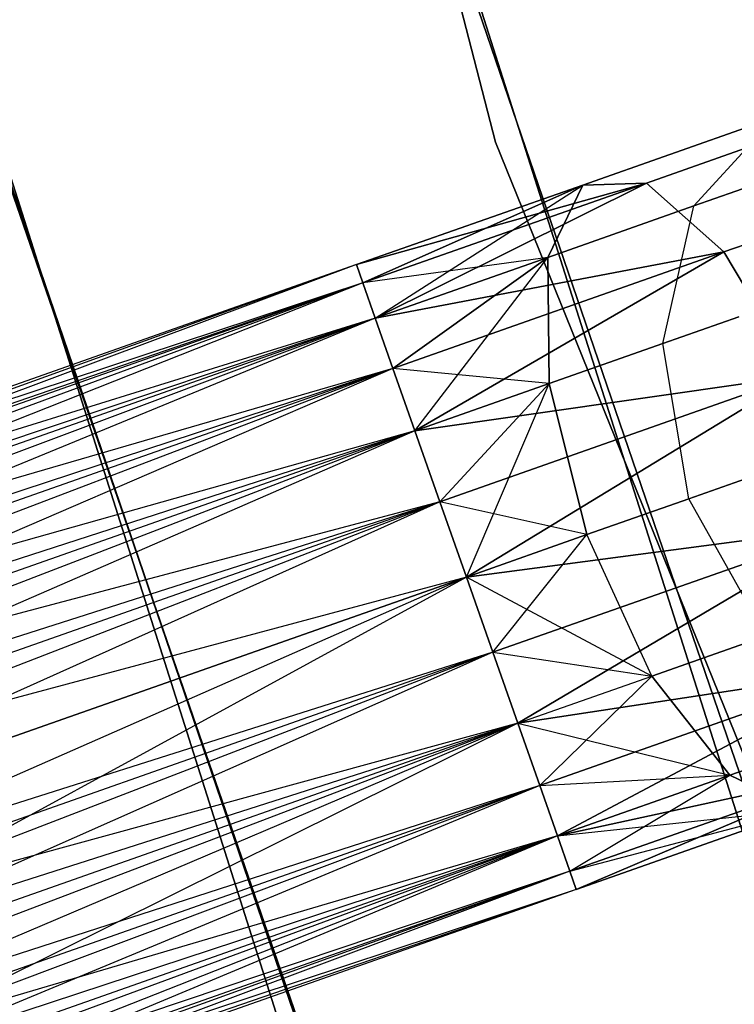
# Model space of a CAD drawing. Extents: x -91 to 91, y -91 to 262.
# Tile 48 of 256: x -60.25 to -58.11, y -22.02 to -19.07. Entities that reach past the tile are written whole.
import ezdxf

# ---------------------------------------------------------------- set-up
doc = ezdxf.new("R2010")
doc.units = 0
doc.header["$LTSCALE"] = 25.4
doc.layers.get('0').update_dxf_attribs({"linetype": 'CONTINUOUS'})

# ---------------------------------------------------------------- blocks, each defined once
blk = doc.blocks.new('ETE0_STL_1')
at = {"color": 0}
for p, q in [((-60.8559, -11.5916, 327.5076), (-58.8222, -19.4357, 327.5076)), ((-58.8222, -19.4357, 328.5076), (-60.8559, -11.5916, 328.5076)), ((-60.8559, -11.5916, 327.5076), (-58.8222, -19.4357, 327.5076)), ((-58.8222, -19.4357, 328.5076), (-60.8559, -11.5916, 328.5076)), ((-57.7321, -22.6053, 330.5076), (-60.1888, -14.8764, 330.5076)), ((-60.1888, -14.8764, 321.0076), (-57.7321, -22.6053, 321.0076)), ((-60.1888, -14.8764, 321.0076), (-57.7321, -22.6053, 321.0076)), ((-57.7321, -22.6053, 330.5076), (-60.1888, -14.8764, 330.5076)), ((-61.645, -15.2363, 330.5076), (-59.1289, -23.1523, 330.5076)), ((-59.1289, -23.1523, 321.0076), (-61.645, -15.2363, 321.0076)), ((-61.645, -15.2363, 330.5076), (-59.1289, -23.1523, 330.5076)), ((-59.1289, -23.1523, 321.0076), (-61.645, -15.2363, 321.0076)), ((-59.8479, -16.1935, 159.5), (-57.2222, -23.8667, 159.5)), ((-57.2222, -23.8667, 169), (-59.8479, -16.1935, 169)), ((-57.2222, -23.8667, 169), (-59.8479, -16.1935, 169)), ((-59.8479, -16.1935, 159.5), (-57.2222, -23.8667, 159.5)), ((-58.6066, -24.4441, 159.5), (-61.2958, -16.5853, 159.5)), ((-61.2958, -16.5853, 169), (-58.6066, -24.4441, 169)), ((-58.6066, -24.4441, 159.5), (-61.2958, -16.5853, 159.5)), ((-61.2958, -16.5853, 169), (-58.6066, -24.4441, 169)), ((-61.245, -16.7721, 158.5), (-58.5318, -24.6227, 158.5)), ((-58.5318, -24.6227, 159.5), (-61.245, -16.7721, 159.5)), ((-61.245, -16.7721, 158.5), (-58.5318, -24.6227, 158.5)), ((-58.5318, -24.6227, 159.5), (-61.245, -16.7721, 159.5)), ((-57.6495, -19.3052, 320.3427), (-58.3701, -19.5587, 319.8322)), ((-57.6495, -19.3052, 320.3427), (-58.3701, -19.5587, 319.8322)), ((-58.3701, -19.5587, 170.183), (-57.6495, -19.3052, 169.6726)), ((-58.3701, -19.5587, 170.183), (-57.6495, -19.3052, 169.6726)), ((-57.9856, -19.3623, 320.6786), (-58.5608, -19.5646, 320.2712)), ((-57.9856, -19.3623, 320.6786), (-58.5608, -19.5646, 320.2712)), ((-58.5608, -19.5646, 169.744), (-57.9856, -19.3623, 169.3366)), ((-58.5608, -19.5646, 169.744), (-57.9856, -19.3623, 169.3366)), ((-58.2278, -19.6274, 320.9951), (-57.9856, -19.3623, 320.6786)), ((-58.2278, -19.6274, 320.9951), (-57.9856, -19.3623, 320.6786)), ((-58.2278, -19.6274, 169.0201), (-57.9856, -19.3623, 169.3366)), ((-58.2278, -19.6274, 169.0201), (-57.9856, -19.3623, 169.3366)), ((-58.8222, -19.4357, 327.5076), (-58.8222, -19.4357, 328.5076)), ((-58.8222, -19.4357, 327.5076), (-55.7821, -26.9473, 327.5076)), ((-55.7821, -26.9473, 328.5076), (-58.8222, -19.4357, 328.5076)), ((-58.8222, -19.4357, 327.5076), (-58.8222, -19.4357, 328.5076)), ((-58.8222, -19.4357, 327.5076), (-55.7821, -26.9473, 327.5076)), ((-55.7821, -26.9473, 328.5076), (-58.8222, -19.4357, 328.5076)), ((-57.2965, -19.4693, 320.0641), (-58.1377, -19.7652, 319.4683)), ((-57.2965, -19.4693, 320.0641), (-58.1377, -19.7652, 319.4683)), ((-58.1377, -19.7652, 170.5469), (-57.2965, -19.4693, 169.9511)), ((-58.1377, -19.7652, 170.5469), (-57.2965, -19.4693, 169.9511)), ((-57.935, -19.5244, 321.4596), (-58.2278, -19.6274, 320.9951)), ((-57.935, -19.5244, 321.4596), (-58.2278, -19.6274, 320.9951)), ((-58.2278, -19.6274, 169.0201), (-57.935, -19.5244, 168.5556)), ((-58.2278, -19.6274, 169.0201), (-57.935, -19.5244, 168.5556)), ((-58.3701, -19.5587, 319.8322), (-59.2393, -19.8033, 319.8871)), ((-58.3701, -19.5587, 319.8322), (-59.2393, -19.8033, 319.8871)), ((-59.2393, -19.8033, 170.1281), (-58.3701, -19.5587, 170.183)), ((-59.2393, -19.8033, 170.1281), (-58.3701, -19.5587, 170.183)), ((-58.5608, -19.5646, 320.2712), (-59.2393, -19.8033, 320.1281)), ((-58.5608, -19.5646, 320.2712), (-59.2393, -19.8033, 319.8871)), ((-58.5608, -19.5646, 320.2712), (-59.2393, -19.8033, 320.1281)), ((-58.5608, -19.5646, 320.2712), (-59.2393, -19.8033, 319.8871)), ((-59.2393, -19.8033, 170.1281), (-58.5608, -19.5646, 169.744)), ((-59.2393, -19.8033, 169.8871), (-58.5608, -19.5646, 169.744)), ((-59.2393, -19.8033, 169.8871), (-58.5608, -19.5646, 169.744)), ((-59.2393, -19.8033, 170.1281), (-58.5608, -19.5646, 169.744)), ((-58.3701, -19.5587, 319.8322), (-59.2201, -19.8577, 319.653)), ((-58.3701, -19.5587, 319.8322), (-59.2201, -19.8577, 319.653)), ((-59.2201, -19.8577, 170.3622), (-58.3701, -19.5587, 170.183)), ((-59.2201, -19.8577, 170.3622), (-58.3701, -19.5587, 170.183)), ((-58.5608, -19.5646, 320.2712), (-59.2201, -19.8577, 320.3622)), ((-58.5608, -19.5646, 320.2712), (-59.2201, -19.8577, 320.3622)), ((-59.2201, -19.8577, 169.653), (-58.5608, -19.5646, 169.744)), ((-59.2201, -19.8577, 169.653), (-58.5608, -19.5646, 169.744)), ((-58.3701, -19.5587, 319.8322), (-59.1829, -19.9634, 319.4395)), ((-58.3701, -19.5587, 319.8322), (-59.1829, -19.9634, 319.4395)), ((-59.1829, -19.9634, 170.5757), (-58.3701, -19.5587, 170.183)), ((-59.1829, -19.9634, 170.5757), (-58.3701, -19.5587, 170.183)), ((-59.1829, -19.9634, 169.4395), (-58.5608, -19.5646, 169.744)), ((-59.1829, -19.9634, 169.4395), (-58.5608, -19.5646, 169.744)), ((-58.666, -19.7816, 320.6847), (-58.5608, -19.5646, 320.2712)), ((-58.666, -19.7816, 320.6847), (-58.5608, -19.5646, 320.2712)), ((-58.5608, -19.5646, 169.744), (-58.666, -19.7816, 169.3306)), ((-58.5608, -19.5646, 169.744), (-58.666, -19.7816, 169.3306)), ((-58.5608, -19.5646, 320.2712), (-58.3701, -19.5587, 319.8322)), ((-58.5608, -19.5646, 320.2712), (-58.3701, -19.5587, 319.8322)), ((-58.3701, -19.5587, 170.183), (-58.5608, -19.5646, 169.744)), ((-58.3701, -19.5587, 170.183), (-58.5608, -19.5646, 169.744)), ((-58.3701, -19.5587, 319.8322), (-58.1377, -19.7652, 319.4683)), ((-58.3701, -19.5587, 319.8322), (-58.1377, -19.7652, 319.4683)), ((-58.1377, -19.7652, 170.5469), (-58.3701, -19.5587, 170.183)), ((-58.1377, -19.7652, 170.5469), (-58.3701, -19.5587, 170.183)), ((-58.2278, -19.6274, 320.9951), (-58.666, -19.7816, 320.6847)), ((-58.2278, -19.6274, 320.9951), (-58.666, -19.7816, 320.6847)), ((-58.666, -19.7816, 169.3306), (-58.2278, -19.6274, 169.0201)), ((-58.666, -19.7816, 169.3306), (-58.2278, -19.6274, 169.0201)), ((-58.3206, -20.0399, 321.2195), (-58.2278, -19.6274, 320.9951)), ((-58.3206, -20.0399, 321.2195), (-58.2278, -19.6274, 320.9951)), ((-58.3206, -20.0399, 168.7957), (-58.2278, -19.6274, 169.0201)), ((-58.3206, -20.0399, 168.7957), (-58.2278, -19.6274, 169.0201)), ((-58.1377, -19.7652, 319.4683), (-59.1829, -19.9634, 319.4395)), ((-58.1377, -19.7652, 319.4683), (-59.1829, -19.9634, 319.4395)), ((-59.1829, -19.9634, 170.5757), (-58.1377, -19.7652, 170.5469)), ((-59.1829, -19.9634, 170.5757), (-58.1377, -19.7652, 170.5469)), ((-58.1377, -19.7652, 319.4683), (-59.1299, -20.1142, 319.2591)), ((-58.1377, -19.7652, 319.4683), (-59.1299, -20.1142, 319.2591)), ((-59.1299, -20.1142, 170.7561), (-58.1377, -19.7652, 170.5469)), ((-59.1299, -20.1142, 170.7561), (-58.1377, -19.7652, 170.5469)), ((-58.1377, -19.7652, 319.4683), (-59.064, -20.3014, 319.1222)), ((-58.1377, -19.7652, 319.4683), (-59.064, -20.3014, 319.1222)), ((-59.064, -20.3014, 170.8931), (-58.1377, -19.7652, 170.5469)), ((-59.064, -20.3014, 170.8931), (-58.1377, -19.7652, 170.5469)), ((-58.1377, -19.7652, 319.4683), (-57.9167, -20.1367, 319.2628)), ((-58.1377, -19.7652, 319.4683), (-57.9167, -20.1367, 319.2628)), ((-57.9167, -20.1367, 170.7524), (-58.1377, -19.7652, 170.5469)), ((-57.9167, -20.1367, 170.7524), (-58.1377, -19.7652, 170.5469)), ((-59.2393, -19.8033, 170.1281), (-66.4953, -22.3559, 170.1281)), ((-59.2393, -19.8033, 170.1281), (-66.4953, -22.3559, 170.1281)), ((-59.2393, -19.8033, 169.8871), (-66.4953, -22.3559, 170.1281)), ((-59.2393, -19.8033, 169.8871), (-66.4953, -22.3559, 170.1281)), ((-59.2393, -19.8033, 169.8871), (-66.4762, -22.4103, 169.653)), ((-59.2393, -19.8033, 169.8871), (-66.4762, -22.4103, 169.653)), ((-59.2393, -19.8033, 320.1281), (-62.0914, -20.8678, 320.1334)), ((-59.2393, -19.8033, 320.1281), (-62.0914, -20.8678, 320.1334)), ((-59.2393, -19.8033, 319.8871), (-62.0435, -20.7898, 319.6635)), ((-59.2393, -19.8033, 320.1281), (-62.0435, -20.7898, 319.6635)), ((-59.2393, -19.8033, 320.1281), (-62.0435, -20.7898, 319.6635)), ((-59.2393, -19.8033, 319.8871), (-62.0435, -20.7898, 319.6635)), ((-59.2393, -19.8033, 320.1281), (-59.2201, -19.8577, 320.3622)), ((-59.2201, -19.8577, 319.653), (-59.2393, -19.8033, 319.8871)), ((-59.2393, -19.8033, 320.1281), (-59.2201, -19.8577, 320.3622)), ((-59.2201, -19.8577, 319.653), (-59.2393, -19.8033, 319.8871)), ((-59.2201, -19.8577, 170.3622), (-59.2393, -19.8033, 170.1281)), ((-59.2393, -19.8033, 169.8871), (-59.2201, -19.8577, 169.653)), ((-59.2393, -19.8033, 169.8871), (-59.2201, -19.8577, 169.653)), ((-59.2201, -19.8577, 170.3622), (-59.2393, -19.8033, 170.1281)), ((-58.666, -19.7816, 320.6847), (-59.2201, -19.8577, 320.3622)), ((-58.666, -19.7816, 320.6847), (-59.2201, -19.8577, 320.3622)), ((-58.666, -19.7816, 320.6847), (-59.1829, -19.9634, 320.5757)), ((-58.666, -19.7816, 320.6847), (-59.1829, -19.9634, 320.5757)), ((-59.1829, -19.9634, 169.4395), (-58.666, -19.7816, 169.3306)), ((-59.1829, -19.9634, 169.4395), (-58.666, -19.7816, 169.3306)), ((-58.666, -19.7816, 320.6847), (-59.1299, -20.1142, 320.7561)), ((-58.666, -19.7816, 320.6847), (-59.1299, -20.1142, 320.7561)), ((-59.1299, -20.1142, 169.2591), (-58.666, -19.7816, 169.3306)), ((-59.1299, -20.1142, 169.2591), (-58.666, -19.7816, 169.3306)), ((-59.064, -20.3014, 169.1222), (-58.666, -19.7816, 169.3306)), ((-59.064, -20.3014, 169.1222), (-58.666, -19.7816, 169.3306)), ((-58.6617, -20.1598, 320.9779), (-58.666, -19.7816, 320.6847)), ((-58.6617, -20.1598, 320.9779), (-58.666, -19.7816, 320.6847)), ((-58.666, -19.7816, 169.3306), (-58.6617, -20.1598, 169.0373)), ((-58.666, -19.7816, 169.3306), (-58.6617, -20.1598, 169.0373)), ((-59.2201, -19.8577, 170.3622), (-66.4953, -22.3559, 170.1281)), ((-59.2201, -19.8577, 170.3622), (-66.4953, -22.3559, 170.1281)), ((-59.2201, -19.8577, 169.653), (-66.4762, -22.4103, 169.653)), ((-59.2201, -19.8577, 169.653), (-66.4762, -22.4103, 169.653)), ((-59.2201, -19.8577, 170.3622), (-66.439, -22.516, 170.5757)), ((-59.2201, -19.8577, 170.3622), (-66.439, -22.516, 170.5757)), ((-59.2201, -19.8577, 320.3622), (-62.0914, -20.8678, 320.1334)), ((-59.2201, -19.8577, 320.3622), (-62.0914, -20.8678, 320.1334)), ((-59.2201, -19.8577, 319.653), (-62.0435, -20.7898, 319.6635)), ((-59.2201, -19.8577, 319.653), (-62.0435, -20.7898, 319.6635)), ((-59.2201, -19.8577, 319.653), (-61.924, -20.9277, 319.2211)), ((-59.2201, -19.8577, 319.653), (-61.924, -20.9277, 319.2211)), ((-59.2201, -19.8577, 320.3622), (-59.1829, -19.9634, 320.5757)), ((-59.1829, -19.9634, 319.4395), (-59.2201, -19.8577, 319.653)), ((-59.2201, -19.8577, 320.3622), (-59.1829, -19.9634, 320.5757)), ((-59.1829, -19.9634, 319.4395), (-59.2201, -19.8577, 319.653)), ((-59.1829, -19.9634, 170.5757), (-59.2201, -19.8577, 170.3622)), ((-59.2201, -19.8577, 169.653), (-59.1829, -19.9634, 169.4395)), ((-59.2201, -19.8577, 169.653), (-59.1829, -19.9634, 169.4395)), ((-59.1829, -19.9634, 170.5757), (-59.2201, -19.8577, 170.3622)), ((-59.1829, -19.9634, 169.4395), (-66.4762, -22.4103, 169.653)), ((-59.1829, -19.9634, 169.4395), (-66.4762, -22.4103, 169.653)), ((-59.1829, -19.9634, 170.5757), (-66.439, -22.516, 170.5757)), ((-59.1829, -19.9634, 170.5757), (-66.439, -22.516, 170.5757)), ((-59.1829, -19.9634, 169.4395), (-66.3859, -22.6668, 169.2591)), ((-59.1829, -19.9634, 169.4395), (-66.3859, -22.6668, 169.2591)), ((-59.1829, -19.9634, 320.5757), (-62.0914, -20.8678, 320.1334)), ((-59.1829, -19.9634, 320.5757), (-62.0914, -20.8678, 320.1334)), ((-59.1829, -19.9634, 320.5757), (-62.0567, -21.1438, 320.5228)), ((-59.1829, -19.9634, 320.5757), (-62.0567, -21.1438, 320.5228)), ((-59.1829, -19.9634, 319.4395), (-61.924, -20.9277, 319.2211)), ((-59.1829, -19.9634, 319.4395), (-61.924, -20.9277, 319.2211)), ((-59.1829, -19.9634, 320.5757), (-59.1299, -20.1142, 320.7561)), ((-59.1299, -20.1142, 319.2591), (-59.1829, -19.9634, 319.4395)), ((-59.1829, -19.9634, 320.5757), (-59.1299, -20.1142, 320.7561)), ((-59.1299, -20.1142, 319.2591), (-59.1829, -19.9634, 319.4395)), ((-59.1299, -20.1142, 170.7561), (-59.1829, -19.9634, 170.5757)), ((-59.1829, -19.9634, 169.4395), (-59.1299, -20.1142, 169.2591)), ((-59.1829, -19.9634, 169.4395), (-59.1299, -20.1142, 169.2591)), ((-59.1299, -20.1142, 170.7561), (-59.1829, -19.9634, 170.5757)), ((-58.0927, -19.9597, 321.5811), (-58.3206, -20.0399, 321.2195)), ((-58.0927, -19.9597, 321.5811), (-58.3206, -20.0399, 321.2195)), ((-58.3206, -20.0399, 168.7957), (-58.0927, -19.9597, 168.4341)), ((-58.3206, -20.0399, 168.7957), (-58.0927, -19.9597, 168.4341)), ((-58.3206, -20.0399, 321.2195), (-58.6617, -20.1598, 320.9779)), ((-58.3206, -20.0399, 321.2195), (-58.6617, -20.1598, 320.9779)), ((-58.6617, -20.1598, 169.0373), (-58.3206, -20.0399, 168.7957)), ((-58.6617, -20.1598, 169.0373), (-58.3206, -20.0399, 168.7957)), ((-58.2428, -20.5051, 321.3005), (-58.3206, -20.0399, 321.2195)), ((-58.2428, -20.5051, 321.3005), (-58.3206, -20.0399, 321.2195)), ((-58.2428, -20.5051, 168.7147), (-58.3206, -20.0399, 168.7957)), ((-58.2428, -20.5051, 168.7147), (-58.3206, -20.0399, 168.7957)), ((-59.1299, -20.1142, 170.7561), (-66.439, -22.516, 170.5757)), ((-59.1299, -20.1142, 170.7561), (-66.439, -22.516, 170.5757)), ((-59.1299, -20.1142, 169.2591), (-66.3859, -22.6668, 169.2591)), ((-59.1299, -20.1142, 169.2591), (-66.3859, -22.6668, 169.2591)), ((-59.1299, -20.1142, 170.7561), (-66.3201, -22.8539, 170.8931)), ((-59.1299, -20.1142, 170.7561), (-66.3201, -22.8539, 170.8931)), ((-59.1299, -20.1142, 320.7561), (-62.0567, -21.1438, 320.5228)), ((-59.1299, -20.1142, 320.7561), (-62.0567, -21.1438, 320.5228)), ((-59.1299, -20.1142, 319.2591), (-61.924, -20.9277, 319.2211)), ((-59.1299, -20.1142, 319.2591), (-61.924, -20.9277, 319.2211)), ((-59.1299, -20.1142, 319.2591), (-61.7604, -21.2499, 318.9072)), ((-59.1299, -20.1142, 319.2591), (-61.7604, -21.2499, 318.9072)), ((-58.6617, -20.1598, 320.9779), (-59.1299, -20.1142, 320.7561)), ((-59.1299, -20.1142, 320.7561), (-59.064, -20.3014, 320.8931)), ((-58.6617, -20.1598, 320.9779), (-59.1299, -20.1142, 320.7561)), ((-59.064, -20.3014, 319.1222), (-59.1299, -20.1142, 319.2591)), ((-59.1299, -20.1142, 320.7561), (-59.064, -20.3014, 320.8931)), ((-59.064, -20.3014, 319.1222), (-59.1299, -20.1142, 319.2591)), ((-59.064, -20.3014, 170.8931), (-59.1299, -20.1142, 170.7561)), ((-59.1299, -20.1142, 169.2591), (-59.064, -20.3014, 169.1222)), ((-59.1299, -20.1142, 169.2591), (-59.064, -20.3014, 169.1222)), ((-59.064, -20.3014, 170.8931), (-59.1299, -20.1142, 170.7561)), ((-57.9167, -20.1367, 319.2628), (-59.064, -20.3014, 319.1222)), ((-57.9167, -20.1367, 319.2628), (-59.064, -20.3014, 319.1222)), ((-59.064, -20.3014, 170.8931), (-57.9167, -20.1367, 170.7524)), ((-59.064, -20.3014, 170.8931), (-57.9167, -20.1367, 170.7524)), ((-58.6617, -20.1598, 320.9779), (-59.064, -20.3014, 320.8931)), ((-58.6617, -20.1598, 320.9779), (-59.064, -20.3014, 320.8931)), ((-59.064, -20.3014, 169.1222), (-58.6617, -20.1598, 169.0373)), ((-59.064, -20.3014, 169.1222), (-58.6617, -20.1598, 169.0373)), ((-57.9167, -20.1367, 319.2628), (-58.9892, -20.514, 319.0367)), ((-57.9167, -20.1367, 319.2628), (-58.9892, -20.514, 319.0367)), ((-58.9892, -20.514, 170.9785), (-57.9167, -20.1367, 170.7524)), ((-58.9892, -20.514, 170.9785), (-57.9167, -20.1367, 170.7524)), ((-58.6617, -20.1598, 320.9779), (-58.9892, -20.514, 320.9785)), ((-58.6617, -20.1598, 320.9779), (-58.9892, -20.514, 320.9785)), ((-58.9892, -20.514, 169.0367), (-58.6617, -20.1598, 169.0373)), ((-58.9892, -20.514, 169.0367), (-58.6617, -20.1598, 169.0373)), ((-57.9167, -20.1367, 319.2628), (-58.9098, -20.7398, 319.0076)), ((-57.9167, -20.1367, 319.2628), (-58.9098, -20.7398, 319.0076)), ((-58.9098, -20.7398, 171.0076), (-57.9167, -20.1367, 170.7524)), ((-58.9098, -20.7398, 171.0076), (-57.9167, -20.1367, 170.7524)), ((-58.9098, -20.7398, 169.0076), (-58.6617, -20.1598, 169.0373)), ((-58.9098, -20.7398, 169.0076), (-58.6617, -20.1598, 169.0373)), ((-58.5488, -20.6128, 321.0837), (-58.6617, -20.1598, 320.9779)), ((-58.5488, -20.6128, 321.0837), (-58.6617, -20.1598, 320.9779)), ((-58.6617, -20.1598, 169.0373), (-58.5488, -20.6128, 168.9315)), ((-58.6617, -20.1598, 169.0373), (-58.5488, -20.6128, 168.9315)), ((-59.064, -20.3014, 169.1222), (-66.3859, -22.6668, 169.2591)), ((-59.064, -20.3014, 169.1222), (-66.3859, -22.6668, 169.2591)), ((-59.064, -20.3014, 170.8931), (-66.3201, -22.8539, 170.8931)), ((-59.064, -20.3014, 170.8931), (-66.3201, -22.8539, 170.8931)), ((-59.064, -20.3014, 169.1222), (-66.2453, -23.0666, 169.0367)), ((-59.064, -20.3014, 169.1222), (-66.2453, -23.0666, 169.0367)), ((-59.064, -20.3014, 320.8931), (-62.0567, -21.1438, 320.5228)), ((-59.064, -20.3014, 320.8931), (-62.0567, -21.1438, 320.5228)), ((-59.064, -20.3014, 320.8931), (-61.9474, -21.5547, 320.7428)), ((-59.064, -20.3014, 320.8931), (-61.9474, -21.5547, 320.7428)), ((-59.064, -20.3014, 319.1222), (-61.7604, -21.2499, 318.9072)), ((-59.064, -20.3014, 319.1222), (-61.7604, -21.2499, 318.9072)), ((-59.064, -20.3014, 320.8931), (-58.9892, -20.514, 320.9785)), ((-58.9892, -20.514, 319.0367), (-59.064, -20.3014, 319.1222)), ((-59.064, -20.3014, 320.8931), (-58.9892, -20.514, 320.9785)), ((-58.9892, -20.514, 319.0367), (-59.064, -20.3014, 319.1222)), ((-58.9892, -20.514, 170.9785), (-59.064, -20.3014, 170.8931)), ((-59.064, -20.3014, 169.1222), (-58.9892, -20.514, 169.0367)), ((-59.064, -20.3014, 169.1222), (-58.9892, -20.514, 169.0367)), ((-58.9892, -20.514, 170.9785), (-59.064, -20.3014, 170.8931)), ((-58.2428, -20.5051, 321.3005), (-58.0383, -20.4332, 321.6249)), ((-58.2428, -20.5051, 321.3005), (-58.0383, -20.4332, 321.6249)), ((-58.0383, -20.4332, 168.3903), (-58.2428, -20.5051, 168.7147)), ((-58.0383, -20.4332, 168.3903), (-58.2428, -20.5051, 168.7147)), ((-58.9892, -20.514, 170.9785), (-66.3201, -22.8539, 170.8931)), ((-58.9892, -20.514, 170.9785), (-66.3201, -22.8539, 170.8931)), ((-58.9892, -20.514, 169.0367), (-66.2453, -23.0666, 169.0367)), ((-58.9892, -20.514, 169.0367), (-66.2453, -23.0666, 169.0367)), ((-66.1659, -23.2923, 171.0076), (-58.9892, -20.514, 170.9785)), ((-66.1659, -23.2923, 171.0076), (-58.9892, -20.514, 170.9785)), ((-58.9892, -20.514, 320.9785), (-61.9474, -21.5547, 320.7428)), ((-58.9892, -20.514, 320.9785), (-61.9474, -21.5547, 320.7428)), ((-58.9892, -20.514, 319.0367), (-61.7604, -21.2499, 318.9072)), ((-58.9892, -20.514, 319.0367), (-61.7604, -21.2499, 318.9072)), ((-58.9892, -20.514, 319.0367), (-61.59, -21.6826, 318.794)), ((-58.9892, -20.514, 319.0367), (-61.59, -21.6826, 318.794)), ((-58.5488, -20.6128, 321.0837), (-58.9892, -20.514, 320.9785)), ((-58.9892, -20.514, 320.9785), (-58.9098, -20.7398, 321.0076)), ((-58.5488, -20.6128, 321.0837), (-58.9892, -20.514, 320.9785)), ((-58.9098, -20.7398, 319.0076), (-58.9892, -20.514, 319.0367)), ((-58.9892, -20.514, 320.9785), (-58.9098, -20.7398, 321.0076)), ((-58.9098, -20.7398, 319.0076), (-58.9892, -20.514, 319.0367)), ((-58.9892, -20.514, 169.0367), (-58.9098, -20.7398, 169.0076)), ((-58.9098, -20.7398, 171.0076), (-58.9892, -20.514, 170.9785)), ((-58.9892, -20.514, 169.0367), (-58.9098, -20.7398, 169.0076)), ((-58.9098, -20.7398, 171.0076), (-58.9892, -20.514, 170.9785)), ((-58.5488, -20.6128, 321.0837), (-58.2428, -20.5051, 321.3005)), ((-58.5488, -20.6128, 321.0837), (-58.2428, -20.5051, 321.3005)), ((-58.2428, -20.5051, 168.7147), (-58.5488, -20.6128, 168.9315)), ((-58.2428, -20.5051, 168.7147), (-58.5488, -20.6128, 168.9315)), ((-58.0122, -20.9166, 321.2195), (-58.2428, -20.5051, 321.3005)), ((-58.0122, -20.9166, 321.2195), (-58.2428, -20.5051, 321.3005)), ((-58.0122, -20.9166, 168.7957), (-58.2428, -20.5051, 168.7147)), ((-58.0122, -20.9166, 168.7957), (-58.2428, -20.5051, 168.7147)), ((-57.7579, -20.5882, 319.2628), (-58.9098, -20.7398, 319.0076)), ((-57.7579, -20.5882, 319.2628), (-58.9098, -20.7398, 319.0076)), ((-58.9098, -20.7398, 171.0076), (-57.7579, -20.5882, 170.7524)), ((-58.9098, -20.7398, 171.0076), (-57.7579, -20.5882, 170.7524)), ((-57.7579, -20.5882, 319.2628), (-58.8304, -20.9655, 319.0367)), ((-57.7579, -20.5882, 319.2628), (-58.8304, -20.9655, 319.0367)), ((-58.8304, -20.9655, 170.9785), (-57.7579, -20.5882, 170.7524)), ((-58.8304, -20.9655, 170.9785), (-57.7579, -20.5882, 170.7524)), ((-57.7579, -20.5882, 319.2628), (-58.7556, -21.1782, 319.1222)), ((-57.7579, -20.5882, 319.2628), (-58.7556, -21.1782, 319.1222)), ((-58.7556, -21.1782, 170.8931), (-57.7579, -20.5882, 170.7524)), ((-58.7556, -21.1782, 170.8931), (-57.7579, -20.5882, 170.7524)), ((-58.9098, -20.7398, 321.0076), (-58.5488, -20.6128, 321.0837)), ((-58.9098, -20.7398, 321.0076), (-58.5488, -20.6128, 321.0837)), ((-58.5488, -20.6128, 168.9315), (-58.9098, -20.7398, 169.0076)), ((-58.5488, -20.6128, 168.9315), (-58.9098, -20.7398, 169.0076)), ((-58.8304, -20.9655, 169.0367), (-58.5488, -20.6128, 168.9315)), ((-58.8304, -20.9655, 169.0367), (-58.5488, -20.6128, 168.9315)), ((-58.3533, -21.0366, 320.9779), (-58.5488, -20.6128, 321.0837)), ((-58.3533, -21.0366, 320.9779), (-58.5488, -20.6128, 321.0837)), ((-58.3533, -21.0366, 169.0373), (-58.5488, -20.6128, 168.9315)), ((-58.3533, -21.0366, 169.0373), (-58.5488, -20.6128, 168.9315)), ((-58.9098, -20.7398, 169.0076), (-66.1659, -23.2923, 169.0076)), ((-58.9098, -20.7398, 169.0076), (-66.1659, -23.2923, 169.0076)), ((-58.9098, -20.7398, 171.0076), (-66.1659, -23.2923, 171.0076)), ((-58.9098, -20.7398, 171.0076), (-66.1659, -23.2923, 171.0076)), ((-58.9098, -20.7398, 321.0076), (-61.9474, -21.5547, 320.7428)), ((-58.9098, -20.7398, 321.0076), (-61.9474, -21.5547, 320.7428)), ((-58.9098, -20.7398, 321.0076), (-61.7886, -22.0062, 320.7428)), ((-58.9098, -20.7398, 321.0076), (-61.7886, -22.0062, 320.7428)), ((-61.59, -21.6826, 318.794), (-58.9098, -20.7398, 319.0076)), ((-61.59, -21.6826, 318.794), (-58.9098, -20.7398, 319.0076)), ((-58.9098, -20.7398, 319.0076), (-61.4519, -22.1267, 318.9072)), ((-58.9098, -20.7398, 319.0076), (-61.4519, -22.1267, 318.9072)), ((-58.8304, -20.9655, 319.0367), (-58.9098, -20.7398, 319.0076)), ((-58.9098, -20.7398, 321.0076), (-58.8304, -20.9655, 320.9785)), ((-58.3533, -21.0366, 320.9779), (-58.9098, -20.7398, 321.0076)), ((-58.3533, -21.0366, 320.9779), (-58.9098, -20.7398, 321.0076)), ((-58.8304, -20.9655, 319.0367), (-58.9098, -20.7398, 319.0076)), ((-58.9098, -20.7398, 321.0076), (-58.8304, -20.9655, 320.9785)), ((-58.9098, -20.7398, 169.0076), (-58.8304, -20.9655, 169.0367)), ((-58.8304, -20.9655, 170.9785), (-58.9098, -20.7398, 171.0076)), ((-58.8304, -20.9655, 170.9785), (-58.9098, -20.7398, 171.0076)), ((-58.9098, -20.7398, 169.0076), (-58.8304, -20.9655, 169.0367)), ((-58.0122, -20.9166, 321.2195), (-58.3533, -21.0366, 320.9779)), ((-58.0122, -20.9166, 321.2195), (-58.3533, -21.0366, 320.9779)), ((-58.3533, -21.0366, 169.0373), (-58.0122, -20.9166, 168.7957)), ((-58.3533, -21.0366, 169.0373), (-58.0122, -20.9166, 168.7957)), ((-58.8304, -20.9655, 170.9785), (-66.1659, -23.2923, 171.0076)), ((-58.8304, -20.9655, 170.9785), (-66.1659, -23.2923, 171.0076)), ((-58.8304, -20.9655, 169.0367), (-66.0865, -23.5181, 169.0367)), ((-58.8304, -20.9655, 169.0367), (-66.0865, -23.5181, 169.0367)), ((-58.8304, -20.9655, 170.9785), (-66.0117, -23.7307, 170.8931)), ((-58.8304, -20.9655, 170.9785), (-66.0117, -23.7307, 170.8931)), ((-58.8304, -20.9655, 320.9785), (-61.7886, -22.0062, 320.7428)), ((-58.8304, -20.9655, 320.9785), (-61.7886, -22.0062, 320.7428)), ((-58.8304, -20.9655, 319.0367), (-61.4519, -22.1267, 318.9072)), ((-58.8304, -20.9655, 319.0367), (-61.4519, -22.1267, 318.9072)), ((-58.7556, -21.1782, 319.1222), (-58.8304, -20.9655, 319.0367)), ((-58.8304, -20.9655, 320.9785), (-58.3533, -21.0366, 320.9779)), ((-58.8304, -20.9655, 320.9785), (-58.3533, -21.0366, 320.9779)), ((-58.8304, -20.9655, 320.9785), (-58.7556, -21.1782, 320.8931)), ((-58.7556, -21.1782, 319.1222), (-58.8304, -20.9655, 319.0367)), ((-58.8304, -20.9655, 320.9785), (-58.7556, -21.1782, 320.8931)), ((-58.8304, -20.9655, 169.0367), (-58.7556, -21.1782, 169.1222)), ((-58.7556, -21.1782, 170.8931), (-58.8304, -20.9655, 170.9785)), ((-58.7556, -21.1782, 170.8931), (-58.8304, -20.9655, 170.9785)), ((-58.8304, -20.9655, 169.0367), (-58.7556, -21.1782, 169.1222)), ((-58.8304, -20.9655, 169.0367), (-58.3533, -21.0366, 169.0373)), ((-58.8304, -20.9655, 169.0367), (-58.3533, -21.0366, 169.0373)), ((-57.6976, -21.0163, 319.4683), (-58.7556, -21.1782, 319.1222)), ((-57.6976, -21.0163, 319.4683), (-58.7556, -21.1782, 319.1222)), ((-58.7556, -21.1782, 170.8931), (-57.6976, -21.0163, 170.5469)), ((-58.7556, -21.1782, 170.8931), (-57.6976, -21.0163, 170.5469)), ((-57.6976, -21.0163, 319.4683), (-58.6898, -21.3653, 319.2591)), ((-57.6976, -21.0163, 319.4683), (-58.6898, -21.3653, 319.2591)), ((-58.6898, -21.3653, 170.7561), (-57.6976, -21.0163, 170.5469)), ((-58.6898, -21.3653, 170.7561), (-57.6976, -21.0163, 170.5469)), ((-57.6976, -21.0163, 319.4683), (-58.6367, -21.5161, 319.4395)), ((-57.6976, -21.0163, 319.4683), (-58.6367, -21.5161, 319.4395)), ((-58.6367, -21.5161, 170.5757), (-57.6976, -21.0163, 170.5469)), ((-58.6367, -21.5161, 170.5757), (-57.6976, -21.0163, 170.5469)), ((-58.7556, -21.1782, 320.8931), (-58.3533, -21.0366, 320.9779)), ((-58.7556, -21.1782, 320.8931), (-58.3533, -21.0366, 320.9779)), ((-58.7556, -21.1782, 169.1222), (-58.3533, -21.0366, 169.0373)), ((-58.7556, -21.1782, 169.1222), (-58.3533, -21.0366, 169.0373)), ((-58.6898, -21.3653, 169.2591), (-58.3533, -21.0366, 169.0373)), ((-58.6898, -21.3653, 169.2591), (-58.3533, -21.0366, 169.0373)), ((-58.3533, -21.0366, 320.9779), (-58.1198, -21.3343, 320.6847)), ((-58.3533, -21.0366, 320.9779), (-58.1198, -21.3343, 320.6847)), ((-58.1198, -21.3343, 169.3306), (-58.3533, -21.0366, 169.0373)), ((-58.1198, -21.3343, 169.3306), (-58.3533, -21.0366, 169.0373)), ((-58.7556, -21.1782, 169.1222), (-66.0865, -23.5181, 169.0367)), ((-58.7556, -21.1782, 169.1222), (-66.0865, -23.5181, 169.0367)), ((-58.7556, -21.1782, 170.8931), (-66.0117, -23.7307, 170.8931)), ((-58.7556, -21.1782, 170.8931), (-66.0117, -23.7307, 170.8931)), ((-58.7556, -21.1782, 169.1222), (-65.9458, -23.9179, 169.2591)), ((-58.7556, -21.1782, 169.1222), (-65.9458, -23.9179, 169.2591)), ((-58.7556, -21.1782, 320.8931), (-61.7886, -22.0062, 320.7428)), ((-58.7556, -21.1782, 320.8931), (-61.7886, -22.0062, 320.7428)), ((-58.7556, -21.1782, 320.8931), (-61.6166, -22.3949, 320.5228)), ((-58.7556, -21.1782, 320.8931), (-61.6166, -22.3949, 320.5228)), ((-58.7556, -21.1782, 319.1222), (-61.4519, -22.1267, 318.9072)), ((-58.7556, -21.1782, 319.1222), (-61.4519, -22.1267, 318.9072)), ((-58.7556, -21.1782, 319.1222), (-61.3778, -22.4804, 319.2211)), ((-58.7556, -21.1782, 319.1222), (-61.3778, -22.4804, 319.2211)), ((-58.6898, -21.3653, 319.2591), (-58.7556, -21.1782, 319.1222)), ((-58.7556, -21.1782, 320.8931), (-58.1198, -21.3343, 320.6847)), ((-58.7556, -21.1782, 320.8931), (-58.1198, -21.3343, 320.6847)), ((-58.7556, -21.1782, 320.8931), (-58.6898, -21.3653, 320.7561)), ((-58.6898, -21.3653, 319.2591), (-58.7556, -21.1782, 319.1222)), ((-58.7556, -21.1782, 320.8931), (-58.6898, -21.3653, 320.7561)), ((-58.7556, -21.1782, 169.1222), (-58.6898, -21.3653, 169.2591)), ((-58.6898, -21.3653, 170.7561), (-58.7556, -21.1782, 170.8931)), ((-58.6898, -21.3653, 170.7561), (-58.7556, -21.1782, 170.8931)), ((-58.7556, -21.1782, 169.1222), (-58.6898, -21.3653, 169.2591)), ((-57.6816, -21.1801, 320.9951), (-58.1198, -21.3343, 320.6847)), ((-57.6816, -21.1801, 320.9951), (-58.1198, -21.3343, 320.6847)), ((-58.1198, -21.3343, 169.3306), (-57.6816, -21.1801, 169.0201)), ((-58.1198, -21.3343, 169.3306), (-57.6816, -21.1801, 169.0201)), ((-58.6898, -21.3653, 320.7561), (-58.1198, -21.3343, 320.6847)), ((-58.6898, -21.3653, 320.7561), (-58.1198, -21.3343, 320.6847)), ((-58.6898, -21.3653, 169.2591), (-58.1198, -21.3343, 169.3306)), ((-58.6898, -21.3653, 169.2591), (-58.1198, -21.3343, 169.3306)), ((-57.7495, -21.3228, 319.8322), (-58.6367, -21.5161, 319.4395)), ((-57.7495, -21.3228, 319.8322), (-58.6367, -21.5161, 319.4395)), ((-58.6367, -21.5161, 170.5757), (-57.7495, -21.3228, 170.183)), ((-58.6367, -21.5161, 170.5757), (-57.7495, -21.3228, 170.183)), ((-58.1198, -21.3343, 320.6847), (-58.6367, -21.5161, 320.5757)), ((-58.1198, -21.3343, 320.6847), (-58.6367, -21.5161, 320.5757)), ((-58.6367, -21.5161, 169.4395), (-58.1198, -21.3343, 169.3306)), ((-58.6367, -21.5161, 169.4395), (-58.1198, -21.3343, 169.3306)), ((-57.7495, -21.3228, 319.8322), (-58.5995, -21.6218, 319.653)), ((-57.7495, -21.3228, 319.8322), (-58.5995, -21.6218, 319.653)), ((-58.5995, -21.6218, 170.3622), (-57.7495, -21.3228, 170.183)), ((-58.5995, -21.6218, 170.3622), (-57.7495, -21.3228, 170.183)), ((-58.5995, -21.6218, 169.653), (-58.1198, -21.3343, 169.3306)), ((-58.5995, -21.6218, 169.653), (-58.1198, -21.3343, 169.3306)), ((-57.7495, -21.3228, 319.8322), (-58.5804, -21.6762, 319.8871)), ((-57.7495, -21.3228, 319.8322), (-58.5804, -21.6762, 319.8871)), ((-58.5804, -21.6762, 170.1281), (-57.7495, -21.3228, 170.183)), ((-58.5804, -21.6762, 170.1281), (-57.7495, -21.3228, 170.183)), ((-57.9019, -21.4376, 320.2712), (-58.1198, -21.3343, 320.6847)), ((-57.9019, -21.4376, 320.2712), (-58.1198, -21.3343, 320.6847)), ((-58.1198, -21.3343, 169.3306), (-57.9019, -21.4376, 169.744)), ((-58.1198, -21.3343, 169.3306), (-57.9019, -21.4376, 169.744)), ((-58.6898, -21.3653, 170.7561), (-66.0117, -23.7307, 170.8931)), ((-58.6898, -21.3653, 170.7561), (-66.0117, -23.7307, 170.8931)), ((-58.6898, -21.3653, 169.2591), (-65.9458, -23.9179, 169.2591)), ((-58.6898, -21.3653, 169.2591), (-65.9458, -23.9179, 169.2591)), ((-58.6898, -21.3653, 170.7561), (-65.8928, -24.0687, 170.5757)), ((-58.6898, -21.3653, 170.7561), (-65.8928, -24.0687, 170.5757)), ((-58.6898, -21.3653, 320.7561), (-61.6166, -22.3949, 320.5228)), ((-58.6898, -21.3653, 320.7561), (-61.6166, -22.3949, 320.5228)), ((-58.6898, -21.3653, 319.2591), (-61.3778, -22.4804, 319.2211)), ((-58.6898, -21.3653, 319.2591), (-61.3778, -22.4804, 319.2211)), ((-58.6367, -21.5161, 319.4395), (-58.6898, -21.3653, 319.2591)), ((-58.6898, -21.3653, 320.7561), (-58.6367, -21.5161, 320.5757)), ((-58.6367, -21.5161, 319.4395), (-58.6898, -21.3653, 319.2591)), ((-58.6898, -21.3653, 320.7561), (-58.6367, -21.5161, 320.5757)), ((-58.6898, -21.3653, 169.2591), (-58.6367, -21.5161, 169.4395)), ((-58.6367, -21.5161, 170.5757), (-58.6898, -21.3653, 170.7561)), ((-58.6367, -21.5161, 170.5757), (-58.6898, -21.3653, 170.7561)), ((-58.6898, -21.3653, 169.2591), (-58.6367, -21.5161, 169.4395)), ((-58.6367, -21.5161, 320.5757), (-57.9019, -21.4376, 320.2712)), ((-58.6367, -21.5161, 320.5757), (-57.9019, -21.4376, 320.2712)), ((-58.5995, -21.6218, 320.3622), (-57.9019, -21.4376, 320.2712)), ((-58.5995, -21.6218, 320.3622), (-57.9019, -21.4376, 320.2712)), ((-58.5995, -21.6218, 169.653), (-57.9019, -21.4376, 169.744)), ((-58.5995, -21.6218, 169.653), (-57.9019, -21.4376, 169.744)), ((-57.9019, -21.4376, 320.2712), (-58.5804, -21.6762, 319.8871)), ((-57.9019, -21.4376, 320.2712), (-58.5804, -21.6762, 320.1281)), ((-57.9019, -21.4376, 320.2712), (-58.5804, -21.6762, 319.8871)), ((-57.9019, -21.4376, 320.2712), (-58.5804, -21.6762, 320.1281)), ((-58.5804, -21.6762, 169.8871), (-57.9019, -21.4376, 169.744)), ((-58.5804, -21.6762, 170.1281), (-57.9019, -21.4376, 169.744)), ((-58.5804, -21.6762, 170.1281), (-57.9019, -21.4376, 169.744)), ((-58.5804, -21.6762, 169.8871), (-57.9019, -21.4376, 169.744)), ((-58.6367, -21.5161, 169.4395), (-65.9458, -23.9179, 169.2591)), ((-58.6367, -21.5161, 169.4395), (-65.9458, -23.9179, 169.2591)), ((-58.6367, -21.5161, 170.5757), (-65.8928, -24.0687, 170.5757)), ((-58.6367, -21.5161, 170.5757), (-65.8928, -24.0687, 170.5757)), ((-58.6367, -21.5161, 169.4395), (-65.8556, -24.1744, 169.653)), ((-58.6367, -21.5161, 169.4395), (-65.8556, -24.1744, 169.653)), ((-58.6367, -21.5161, 320.5757), (-61.6166, -22.3949, 320.5228)), ((-58.6367, -21.5161, 320.5757), (-61.6166, -22.3949, 320.5228)), ((-58.6367, -21.5161, 320.5757), (-61.4708, -22.6319, 320.1334)), ((-58.6367, -21.5161, 320.5757), (-61.4708, -22.6319, 320.1334)), ((-58.6367, -21.5161, 319.4395), (-61.3846, -22.6627, 319.6635)), ((-58.6367, -21.5161, 319.4395), (-61.3846, -22.6627, 319.6635)), ((-58.6367, -21.5161, 319.4395), (-61.3778, -22.4804, 319.2211)), ((-58.6367, -21.5161, 319.4395), (-61.3778, -22.4804, 319.2211)), ((-58.5995, -21.6218, 319.653), (-58.6367, -21.5161, 319.4395)), ((-58.6367, -21.5161, 320.5757), (-58.5995, -21.6218, 320.3622)), ((-58.5995, -21.6218, 319.653), (-58.6367, -21.5161, 319.4395)), ((-58.6367, -21.5161, 320.5757), (-58.5995, -21.6218, 320.3622)), ((-58.6367, -21.5161, 169.4395), (-58.5995, -21.6218, 169.653)), ((-58.5995, -21.6218, 170.3622), (-58.6367, -21.5161, 170.5757)), ((-58.5995, -21.6218, 170.3622), (-58.6367, -21.5161, 170.5757)), ((-58.6367, -21.5161, 169.4395), (-58.5995, -21.6218, 169.653)), ((-58.5995, -21.6218, 170.3622), (-65.8928, -24.0687, 170.5757)), ((-58.5995, -21.6218, 170.3622), (-65.8928, -24.0687, 170.5757)), ((-58.5995, -21.6218, 169.653), (-65.8556, -24.1744, 169.653)), ((-58.5995, -21.6218, 169.653), (-65.8556, -24.1744, 169.653)), ((-58.5995, -21.6218, 170.3622), (-65.8365, -24.2288, 170.1281)), ((-58.5995, -21.6218, 170.3622), (-65.8365, -24.2288, 170.1281)), ((-58.5995, -21.6218, 320.3622), (-61.4708, -22.6319, 320.1334)), ((-58.5995, -21.6218, 320.3622), (-61.4708, -22.6319, 320.1334)), ((-58.5995, -21.6218, 319.653), (-61.3846, -22.6627, 319.6635)), ((-58.5995, -21.6218, 319.653), (-61.3846, -22.6627, 319.6635)), ((-58.5804, -21.6762, 319.8871), (-58.5995, -21.6218, 319.653)), ((-58.5995, -21.6218, 320.3622), (-58.5804, -21.6762, 320.1281)), ((-58.5804, -21.6762, 319.8871), (-58.5995, -21.6218, 319.653)), ((-58.5995, -21.6218, 320.3622), (-58.5804, -21.6762, 320.1281)), ((-58.5995, -21.6218, 169.653), (-58.5804, -21.6762, 169.8871)), ((-58.5804, -21.6762, 170.1281), (-58.5995, -21.6218, 170.3622)), ((-58.5804, -21.6762, 170.1281), (-58.5995, -21.6218, 170.3622)), ((-58.5995, -21.6218, 169.653), (-58.5804, -21.6762, 169.8871)), ((-58.5804, -21.6762, 169.8871), (-65.8556, -24.1744, 169.653)), ((-58.5804, -21.6762, 169.8871), (-65.8556, -24.1744, 169.653)), ((-58.5804, -21.6762, 169.8871), (-65.8365, -24.2288, 170.1281)), ((-58.5804, -21.6762, 169.8871), (-65.8365, -24.2288, 170.1281)), ((-58.5804, -21.6762, 170.1281), (-65.8365, -24.2288, 170.1281)), ((-58.5804, -21.6762, 170.1281), (-65.8365, -24.2288, 170.1281)), ((-58.5804, -21.6762, 320.1281), (-61.4708, -22.6319, 320.1334)), ((-58.5804, -21.6762, 320.1281), (-61.4708, -22.6319, 320.1334)), ((-58.5804, -21.6762, 320.1281), (-61.3846, -22.6627, 319.6635)), ((-58.5804, -21.6762, 319.8871), (-61.3846, -22.6627, 319.6635)), ((-58.5804, -21.6762, 319.8871), (-61.3846, -22.6627, 319.6635)), ((-58.5804, -21.6762, 320.1281), (-61.3846, -22.6627, 319.6635))]:
    blk.add_line(p, q, dxfattribs=at)

msp = doc.modelspace()

# ---------------------------------------------------------------- block references
at = {"color": 253}
msp.add_blockref('ETE0_STL_1', (0, 0), dxfattribs=at)

doc.saveas('drawing.dxf')
